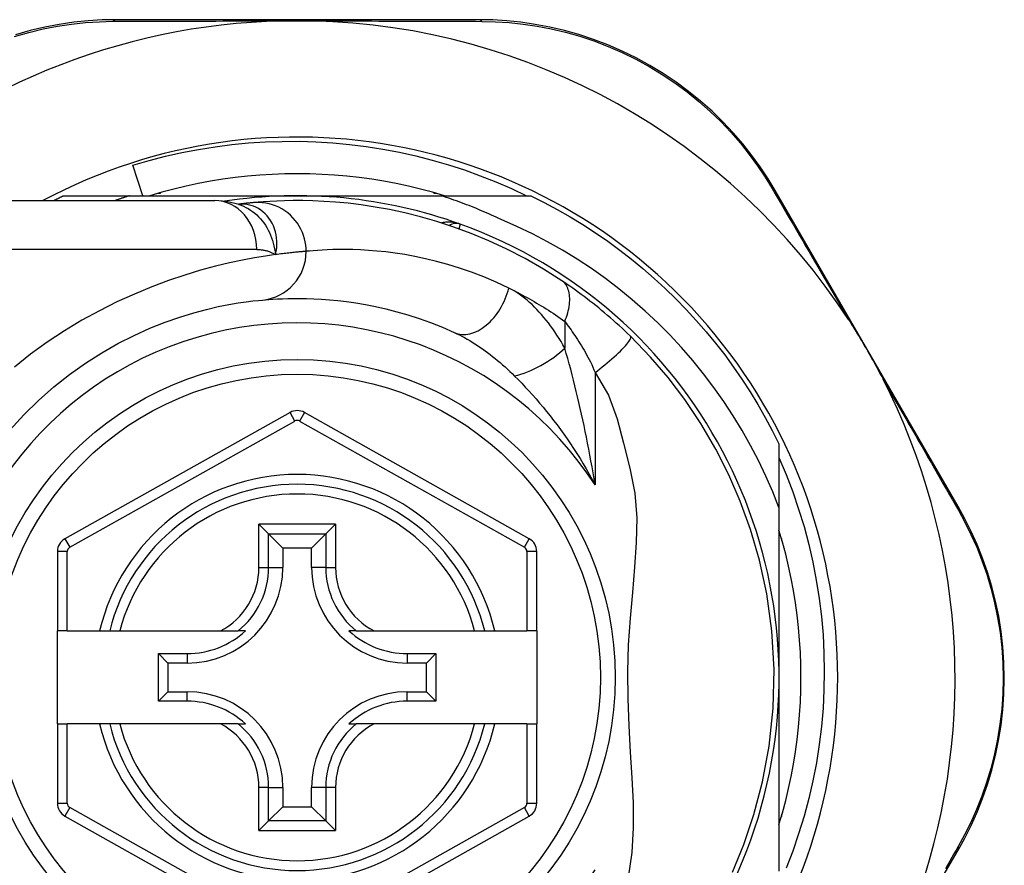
# Model space of a CAD drawing. Header units: inches. Extents: x 14 to 456, y 41 to 215.
# Tile 124 of 256: x 62.997 to 63.789, y 130.762 to 131.443. Entities that reach past the tile are written whole.
import ezdxf

# ---------------------------------------------------------------- set-up
doc = ezdxf.new("R2010")
doc.units = ezdxf.units.IN
doc.header["$MEASUREMENT"] = 0
doc.layers.add('Visible Edges(ANSI)', color=7, linetype='Continuous', lineweight=25)
doc.layers.add('Visible Tangent Edges(ANSI)', color=7, linetype='Continuous', lineweight=25)

msp = doc.modelspace()

# ---------------------------------------------------------------- linework, layer by layer
at = {"layer": 'Visible Edges(ANSI)'}
for p, q in [((63.36645, 131.44303), (63.07437, 131.44303)), ((63.09597, 131.3013), (63.08803, 131.32591)), ((63.03214, 131.3013), (63.0852, 131.3013)), ((63.0852, 131.3013), (63.22022, 131.3013)), ((63.10831, 131.30327), (63.11022, 131.30327)), ((63.11022, 131.30327), (63.11022, 131.30381)), ((63.22022, 131.3013), (63.33614, 131.3013)), ((63.33022, 131.30381), (63.33022, 131.30327)), ((63.33022, 131.30327), (63.33213, 131.30327)), ((63.33614, 131.3013), (63.40831, 131.3013)), ((63.75235, 131.05097), (63.60495, 131.30553)), ((62.91653, 131.29737), (63.15379, 131.29737)), ((63.17297, 131.29445), (63.17292, 131.29444)), ((63.21444, 131.1268), (63.03326, 131.02516)), ((63.40702, 131.02516), (63.226, 131.1268)), ((63.60802, 131.10159), (63.60802, 131.05021)), ((63.60802, 131.05021), (63.60802, 130.91351)), ((63.18939, 131.03686), (63.19723, 131.02902)), ((63.24322, 131.02902), (63.25106, 131.03686)), ((63.19723, 131.02902), (63.20866, 131.01759)), ((63.24322, 131.02902), (63.23179, 131.01759)), ((63.60999, 131.02542), (63.60999, 131.02351)), ((63.60999, 131.02351), (63.61053, 131.02351)), ((63.02722, 131.01486), (63.02722, 130.95091)), ((63.20866, 131.01759), (63.20866, 131.00209)), ((63.23179, 131.01759), (63.20866, 131.01759)), ((63.23179, 131.00209), (63.23179, 131.01759)), ((63.41305, 130.95091), (63.41305, 131.01486)), ((63.0351, 130.95091), (63.02722, 130.95091)), ((63.02722, 130.87611), (63.02722, 130.95091)), ((63.0351, 130.95091), (63.06118, 130.95091)), ((63.06118, 130.95091), (63.06928, 130.95091)), ((63.06928, 130.95091), (63.0774, 130.95091)), ((63.0774, 130.95091), (63.15838, 130.95091)), ((63.15838, 130.95091), (63.17266, 130.95091)), ((63.17857, 130.95091), (63.17266, 130.95091)), ((63.26779, 130.95091), (63.26188, 130.95091)), ((63.26779, 130.95091), (63.28207, 130.95091)), ((63.28207, 130.95091), (63.36304, 130.95091)), ((63.36304, 130.95091), (63.37117, 130.95091)), ((63.37117, 130.95091), (63.37927, 130.95091)), ((63.37927, 130.95091), (63.40518, 130.95091)), ((63.41305, 130.95091), (63.40518, 130.95091)), ((63.41305, 130.95091), (63.41305, 130.87611)), ((63.10856, 130.89436), (63.10856, 130.93265)), ((63.10856, 130.93265), (63.11614, 130.92507)), ((63.10856, 130.93265), (63.13164, 130.93265)), ((63.30881, 130.93265), (63.33189, 130.93265)), ((63.33189, 130.93265), (63.32431, 130.92507)), ((63.33189, 130.93265), (63.33189, 130.89436)), ((63.11614, 130.92507), (63.11614, 130.90194)), ((63.13164, 130.92507), (63.11614, 130.92507)), ((63.32431, 130.92507), (63.30881, 130.92507)), ((63.32431, 130.90194), (63.32431, 130.92507)), ((63.60802, 130.91351), (63.60802, 130.7576)), ((63.10856, 130.89436), (63.11614, 130.90194)), ((63.11614, 130.90194), (63.13164, 130.90194)), ((63.30881, 130.90194), (63.32431, 130.90194)), ((63.33189, 130.89436), (63.32431, 130.90194)), ((63.13164, 130.89436), (63.10856, 130.89436)), ((63.33189, 130.89436), (63.30881, 130.89436)), ((63.02722, 130.87611), (63.02722, 130.81216)), ((63.02722, 130.87611), (63.0351, 130.87611)), ((63.06118, 130.87611), (63.0351, 130.87611)), ((63.06928, 130.87611), (63.06118, 130.87611)), ((63.0774, 130.87611), (63.06928, 130.87611)), ((63.15838, 130.87611), (63.0774, 130.87611)), ((63.17266, 130.87611), (63.15838, 130.87611)), ((63.17266, 130.87611), (63.17857, 130.87611)), ((63.26188, 130.87611), (63.26779, 130.87611)), ((63.28207, 130.87611), (63.26779, 130.87611)), ((63.36304, 130.87611), (63.28207, 130.87611)), ((63.37117, 130.87611), (63.36304, 130.87611)), ((63.37927, 130.87611), (63.37117, 130.87611)), ((63.40518, 130.87611), (63.37927, 130.87611)), ((63.40518, 130.87611), (63.41305, 130.87611)), ((63.41305, 130.81215), (63.41305, 130.87611)), ((63.20866, 130.82492), (63.20866, 130.80942)), ((63.23179, 130.80942), (63.23179, 130.82492)), ((63.19723, 130.79799), (63.20866, 130.80942)), ((63.20866, 130.80942), (63.23179, 130.80942)), ((63.24322, 130.79799), (63.23179, 130.80942)), ((63.03326, 130.80186), (63.21444, 130.70021)), ((63.226, 130.70022), (63.40702, 130.80185)), ((63.61053, 130.80351), (63.60999, 130.80351)), ((63.60999, 130.80351), (63.60999, 130.8016)), ((63.19723, 130.79799), (63.18939, 130.79015)), ((63.25106, 130.79015), (63.24322, 130.79799)), ((63.7099, 130.70171), (63.75215, 130.77445))]:
    msp.add_line(p, q, dxfattribs=at)
at = {"layer": 'Visible Edges(ANSI)', "flags": 128}
for points in [[(63.07437, 131.44303), (63.06324, 131.44281), (63.05188, 131.44211), (63.04034, 131.44093), (63.02868, 131.43922), (63.01696, 131.43698), (63.00519, 131.43421), (62.99343, 131.43088)], [(63.60495, 131.30553), (63.59921, 131.31501), (63.59294, 131.32446), (63.58617, 131.33381), (63.57888, 131.34301), (63.57111, 131.35201), (63.56285, 131.36077), (63.55412, 131.36926), (63.54493, 131.37744), (63.53528, 131.38525), (63.52521, 131.39267), (63.51477, 131.39966), (63.50401, 131.40619), (63.49297, 131.41223), (63.48169, 131.41776), (63.47023, 131.42275), (63.45863, 131.42716), (63.44696, 131.431), (63.43525, 131.43428), (63.42354, 131.43702), (63.41188, 131.43922), (63.4003, 131.44091), (63.38884, 131.4421), (63.37755, 131.4428), (63.36645, 131.44303)], [(63.2079, 131.44204), (63.20893, 131.44206), (63.20996, 131.44208), (63.21099, 131.4421), (63.21202, 131.44212), (63.21305, 131.44213), (63.21408, 131.44214), (63.21511, 131.44215), (63.21613, 131.44216), (63.21716, 131.44217), (63.21818, 131.44217), (63.21921, 131.44217), (63.22023, 131.44218), (63.22126, 131.44217), (63.22228, 131.44217), (63.2233, 131.44217), (63.22433, 131.44216), (63.22536, 131.44215), (63.22638, 131.44214), (63.22741, 131.44213), (63.22843, 131.44212), (63.22946, 131.4421), (63.23049, 131.44208), (63.23152, 131.44206), (63.23254, 131.44204)], [(63.08803, 131.32591), (63.10109, 131.32972), (63.11424, 131.33311), (63.12747, 131.33608), (63.14079, 131.33863), (63.15416, 131.34077), (63.1676, 131.34248), (63.18108, 131.34377), (63.1946, 131.34464), (63.20814, 131.34508), (63.2217, 131.3451), (63.23527, 131.3447), (63.24883, 131.34386), (63.26237, 131.3426), (63.27585, 131.34091), (63.28925, 131.3388), (63.30257, 131.33627), (63.3158, 131.33333), (63.32892, 131.32997), (63.34192, 131.3262), (63.35481, 131.32203), (63.36756, 131.31745), (63.38016, 131.31246), (63.39261, 131.30708), (63.4049, 131.3013)], [(63.33878, 131.3013), (63.32915, 131.30411), (63.31946, 131.30669), (63.30971, 131.30902), (63.29991, 131.31111), (63.29005, 131.31296), (63.28016, 131.31457), (63.27022, 131.31592), (63.26026, 131.31704), (63.25027, 131.3179), (63.24027, 131.31852), (63.23025, 131.3189), (63.22022, 131.31902), (63.2102, 131.3189), (63.20018, 131.31852), (63.19017, 131.3179), (63.18018, 131.31704), (63.17022, 131.31592), (63.16029, 131.31457), (63.15039, 131.31296), (63.14054, 131.31111), (63.13073, 131.30902), (63.12098, 131.30669), (63.11129, 131.30411), (63.10167, 131.3013)], [(63.02423, 131.29737), (63.02456, 131.29753), (63.02488, 131.2977), (63.02521, 131.29787), (63.02554, 131.29803), (63.02587, 131.2982), (63.0262, 131.29836), (63.02653, 131.29853), (63.02686, 131.2987), (63.02719, 131.29886), (63.02751, 131.29903), (63.02784, 131.29919), (63.02817, 131.29935), (63.0285, 131.29952), (63.02883, 131.29968), (63.02916, 131.29985), (63.02949, 131.30001), (63.02982, 131.30017), (63.03015, 131.30033), (63.03048, 131.3005), (63.03081, 131.30066), (63.03115, 131.30082), (63.03148, 131.30098), (63.03181, 131.30114), (63.03214, 131.3013)], [(63.0852, 131.3013), (63.08471, 131.30115), (63.08423, 131.30099), (63.08374, 131.30083), (63.08326, 131.30067), (63.08277, 131.30051), (63.08229, 131.30035), (63.0818, 131.30019), (63.08132, 131.30003), (63.08084, 131.29987), (63.08035, 131.2997), (63.07987, 131.29954), (63.07938, 131.29938), (63.0789, 131.29921), (63.07842, 131.29905), (63.07793, 131.29888), (63.07745, 131.29872), (63.07697, 131.29855), (63.07649, 131.29838), (63.076, 131.29821), (63.07552, 131.29805), (63.07504, 131.29788), (63.07456, 131.29771), (63.07408, 131.29754), (63.0736, 131.29737)], [(63.38436, 131.28216), (63.3824, 131.28308), (63.38044, 131.28399), (63.37847, 131.28489), (63.37649, 131.28578), (63.37452, 131.28666), (63.37253, 131.28753), (63.37055, 131.28839), (63.36856, 131.28923), (63.36656, 131.29007), (63.36456, 131.29089), (63.36256, 131.29171), (63.36055, 131.29251), (63.35854, 131.2933), (63.35652, 131.29408), (63.3545, 131.29485), (63.35248, 131.29561), (63.35045, 131.29636), (63.34842, 131.2971), (63.34638, 131.29783), (63.34434, 131.29855), (63.3423, 131.29925), (63.34025, 131.29995), (63.3382, 131.30063), (63.33614, 131.3013)], [(63.40831, 131.3013), (63.41902, 131.29592), (63.42958, 131.29024), (63.43998, 131.28427), (63.45021, 131.27802), (63.46026, 131.27148), (63.47012, 131.26467), (63.47979, 131.25758), (63.48926, 131.25023), (63.49852, 131.24261), (63.50757, 131.23475), (63.51639, 131.22663), (63.52499, 131.21827), (63.53334, 131.20968), (63.54146, 131.20085), (63.54933, 131.19181), (63.55694, 131.18254), (63.5643, 131.17307), (63.57138, 131.1634), (63.5782, 131.15354), (63.58473, 131.14349), (63.59099, 131.13326), (63.59696, 131.12286), (63.60264, 131.11231), (63.60802, 131.10159)], [(63.17322, 131.29434), (63.16333, 131.29666), (63.15379, 131.29737)], [(63.18497, 131.29574), (63.18463, 131.29571), (63.18427, 131.29568), (63.1839, 131.29564), (63.18352, 131.29561), (63.18312, 131.29557), (63.18271, 131.29553), (63.18229, 131.29549), (63.18185, 131.29544), (63.1814, 131.2954), (63.18093, 131.29535), (63.18045, 131.2953), (63.17996, 131.29525), (63.17945, 131.29519), (63.17893, 131.29514), (63.1784, 131.29508), (63.17785, 131.29502), (63.17728, 131.29496), (63.17671, 131.29489), (63.17612, 131.29482), (63.17552, 131.29475), (63.1749, 131.29468), (63.17427, 131.2946), (63.17362, 131.29453), (63.17297, 131.29445)], [(63.43316, 131.23289), (63.41838, 131.24226), (63.40361, 131.25073), (63.38892, 131.25831), (63.37441, 131.26504), (63.36016, 131.27095), (63.34623, 131.27609), (63.33268, 131.28052), (63.31953, 131.2843), (63.30683, 131.28747), (63.29462, 131.29009), (63.28292, 131.29221), (63.27176, 131.29389), (63.26117, 131.29518), (63.25114, 131.29612), (63.24171, 131.29676), (63.23288, 131.29716), (63.22466, 131.29734), (63.21707, 131.29735), (63.21011, 131.29723), (63.20378, 131.29701), (63.1981, 131.29673), (63.19307, 131.2964), (63.18869, 131.29607), (63.18497, 131.29574)], [(63.60802, 131.05021), (63.60293, 131.06301), (63.59741, 131.07563), (63.59148, 131.08806), (63.58512, 131.10029), (63.57835, 131.11232), (63.57116, 131.12412), (63.56358, 131.13568), (63.55562, 131.14698), (63.54729, 131.15798), (63.53859, 131.1687), (63.52954, 131.17911), (63.52014, 131.18921), (63.5104, 131.19899), (63.50033, 131.20843), (63.48994, 131.21754), (63.47923, 131.2263), (63.46825, 131.23467), (63.45699, 131.24266), (63.44548, 131.25026), (63.43371, 131.25746), (63.42171, 131.26426), (63.40948, 131.27065), (63.39702, 131.27662), (63.38436, 131.28216)], [(63.4884, 131.18815), (63.48618, 131.1903), (63.48394, 131.19244), (63.48166, 131.19457), (63.47937, 131.19669), (63.47705, 131.19879), (63.47471, 131.20088), (63.47236, 131.20295), (63.47, 131.20498), (63.46764, 131.20699), (63.46528, 131.20896), (63.46292, 131.21091), (63.46056, 131.21281), (63.45821, 131.21469), (63.45587, 131.21652), (63.45353, 131.21833), (63.4512, 131.22009), (63.44888, 131.22183), (63.44658, 131.22352), (63.44429, 131.22518), (63.44201, 131.22681), (63.43976, 131.22839), (63.43753, 131.22993), (63.43533, 131.23143), (63.43316, 131.23289)], [(62.98902, 131.1126), (63.00021, 131.12489), (63.01196, 131.13648), (63.02419, 131.14731), (63.03682, 131.15735), (63.04975, 131.16651), (63.06285, 131.1748), (63.07597, 131.18223), (63.08898, 131.18881), (63.10172, 131.19456), (63.11405, 131.1995), (63.12584, 131.20365), (63.13692, 131.20704), (63.14719, 131.20979), (63.15658, 131.21199), (63.16506, 131.2137), (63.17258, 131.215), (63.1791, 131.21594), (63.18457, 131.2166), (63.18895, 131.21704), (63.1922, 131.21734)], [(63.1922, 131.21734), (63.19466, 131.21755), (63.1975, 131.21778), (63.20072, 131.218), (63.20432, 131.21821), (63.20829, 131.21839), (63.21263, 131.21853), (63.21734, 131.21861), (63.22241, 131.21862), (63.22782, 131.21853), (63.23358, 131.21834), (63.23968, 131.21802), (63.24612, 131.21754), (63.25289, 131.21688), (63.25999, 131.21603), (63.26742, 131.21495), (63.27518, 131.21363), (63.28326, 131.21204), (63.29164, 131.21015), (63.30028, 131.20793), (63.30917, 131.20537), (63.31829, 131.20243), (63.32759, 131.19911), (63.33707, 131.19537), (63.34669, 131.19118)], [(63.66396, 131.20162), (63.66521, 131.19968), (63.66645, 131.19773), (63.66767, 131.19578), (63.66889, 131.19382), (63.6701, 131.19184), (63.67131, 131.18984), (63.67252, 131.18783), (63.67372, 131.18583), (63.67489, 131.18384), (63.67605, 131.18188), (63.67719, 131.17992), (63.67834, 131.17795), (63.67947, 131.17598), (63.6806, 131.17401), (63.68173, 131.17203), (63.68286, 131.17005), (63.68397, 131.16806), (63.68509, 131.16605), (63.68622, 131.16401), (63.68735, 131.16194), (63.68848, 131.15985), (63.68959, 131.15777), (63.69068, 131.15568), (63.69175, 131.15362)], [(63.57062, 130.75674), (63.57979, 130.77909), (63.5879, 130.80323), (63.59479, 130.82954), (63.60007, 130.85815), (63.60328, 130.88873), (63.60403, 130.91989), (63.60224, 130.95096), (63.59816, 130.98066), (63.59231, 131.00787), (63.58512, 131.03267), (63.5769, 131.05541), (63.56767, 131.07668), (63.55724, 131.09727), (63.54518, 131.11783), (63.53212, 131.13727), (63.51879, 131.15482), (63.50451, 131.17144), (63.4884, 131.18815)], [(63.60802, 131.09042), (63.61376, 131.07682), (63.61904, 131.06302), (63.62384, 131.04902), (63.62815, 131.03486), (63.63196, 131.02058), (63.63527, 131.00619), (63.63807, 130.99171), (63.64037, 130.97714), (63.64216, 130.96251), (63.64345, 130.94782), (63.64422, 130.93309), (63.64448, 130.91834), (63.64423, 130.90356), (63.64346, 130.88879), (63.64218, 130.87404), (63.64038, 130.85937), (63.63808, 130.84479), (63.63527, 130.8303), (63.63196, 130.81594), (63.62815, 130.8017), (63.62385, 130.7876), (63.61906, 130.77365), (63.61378, 130.75987)], [(63.75215, 130.77445), (63.75755, 130.78419), (63.76265, 130.79436), (63.76742, 130.80493), (63.7718, 130.81587), (63.77576, 130.82714), (63.77927, 130.83871), (63.7823, 130.85056), (63.78483, 130.86267), (63.78681, 130.87499), (63.78823, 130.88748), (63.78909, 130.90008), (63.78938, 130.91273), (63.78911, 130.92539), (63.78827, 130.93799), (63.78686, 130.95048), (63.78488, 130.9628), (63.78235, 130.9749), (63.77932, 130.98674), (63.77582, 130.99831), (63.77187, 131.00956), (63.76752, 131.02049), (63.76279, 131.03105), (63.75772, 131.04121), (63.75235, 131.05097)], [(63.60802, 130.79495), (63.61083, 130.80458), (63.6134, 130.81427), (63.61574, 130.82402), (63.61783, 130.83382), (63.61968, 130.84368), (63.62128, 130.85357), (63.62264, 130.86351), (63.62375, 130.87347), (63.62462, 130.88346), (63.62524, 130.89346), (63.62561, 130.90348), (63.62573, 130.91351), (63.62561, 130.92353), (63.62524, 130.93355), (63.62462, 130.94356), (63.62375, 130.95355), (63.62264, 130.96351), (63.62128, 130.97344), (63.61968, 130.98334), (63.61783, 130.99319), (63.61574, 131.003), (63.6134, 131.01275), (63.61083, 131.02244), (63.60802, 131.03206)]]:
    msp.add_lwpolyline(points, dxfattribs=at)
at = {"layer": 'Visible Edges(ANSI)'}
msp.add_circle((63.22022, 130.91351), 0.25591, dxfattribs=at)
for centre, radius, start, end in [((63.22022, 130.91265), 0.52953, 91.33308, 133.40464), ((63.22022, 130.91265), 0.52953, 33.07249, 88.66692), ((63.22022, 130.91351), 0.43504, 241.92751, 118.07249), ((63.22022, 130.91351), 0.3878, 70.21195, 98.66609), ((63.22022, 130.91351), 0.3878, 261.33391, 70.21195), ((63.34818, 131.26914), 0.00984, 70.21195, 123.93658), ((63.22022, 130.91265), 0.52953, 341.08535, 27.06854), ((63.22022, 131.1165), 0.01181, 60.68681, 119.29123), ((63.22022, 130.91351), 0.15551, 13.91643, 166.08357), ((63.03903, 131.01486), 0.01181, 119.29123, 180), ((63.40124, 131.01486), 0.01181, 0, 60.68681), ((63.13164, 131.00209), 0.07702, 270, 0), ((63.30881, 131.00209), 0.07702, 180, 270), ((63.13164, 131.00209), 0.06944, 270, 312.51741), ((63.30881, 131.00209), 0.06944, 227.48259, 270), ((63.13164, 130.82492), 0.07702, 0, 90), ((63.30881, 130.82492), 0.07702, 90, 180), ((63.13164, 130.82492), 0.06944, 47.48259, 90), ((63.30881, 130.82492), 0.06944, 90, 132.51741), ((63.22022, 130.91351), 0.15551, 193.91643, 346.08357), ((63.03903, 130.81216), 0.01181, 180, 240.70877), ((63.40124, 130.81215), 0.01181, 299.31319, 0)]:
    msp.add_arc(centre, radius, start, end, dxfattribs=at)
at = {"layer": 'Visible Tangent Edges(ANSI)'}
for p, q in [((63.18769, 131.258), (62.91653, 131.258)), ((63.43562, 131.20013), (63.43562, 131.17847)), ((63.45993, 131.15898), (63.45993, 131.06847)), ((63.21829, 131.11993), (63.21444, 131.1268)), ((63.226, 131.1268), (63.22215, 131.11993)), ((63.03711, 131.01829), (63.21829, 131.11993)), ((63.22215, 131.11993), (63.40317, 131.01829)), ((63.18939, 131.00209), (63.18939, 131.03686)), ((63.25106, 131.03686), (63.18939, 131.03686)), ((63.25106, 131.03686), (63.25106, 131.00209)), ((63.03326, 131.02516), (63.03711, 131.01829)), ((63.19723, 131.00209), (63.19723, 131.02902)), ((63.19723, 131.02902), (63.24322, 131.02902)), ((63.24322, 131.02902), (63.24322, 131.00209)), ((63.40317, 131.01829), (63.40702, 131.02516)), ((63.0351, 131.01486), (63.02722, 131.01486)), ((63.0351, 130.95091), (63.0351, 131.01486)), ((63.41305, 131.01486), (63.40518, 131.01486)), ((63.40518, 131.01486), (63.40518, 130.95091)), ((63.18939, 131.00209), (63.19723, 131.00209)), ((63.19723, 131.00209), (63.20866, 131.00209)), ((63.24322, 131.00209), (63.23179, 131.00209)), ((63.24322, 131.00209), (63.25106, 131.00209)), ((63.13164, 130.93265), (63.13164, 130.92507)), ((63.30881, 130.93265), (63.30881, 130.92507)), ((63.13164, 130.89436), (63.13164, 130.90194)), ((63.30881, 130.89436), (63.30881, 130.90194)), ((63.0351, 130.81216), (63.0351, 130.87611)), ((63.40518, 130.87611), (63.40518, 130.81215)), ((63.18939, 130.79015), (63.18939, 130.82492)), ((63.19723, 130.82492), (63.18939, 130.82492)), ((63.19723, 130.79799), (63.19723, 130.82492)), ((63.19723, 130.82492), (63.20866, 130.82492)), ((63.24322, 130.82492), (63.23179, 130.82492)), ((63.25106, 130.82492), (63.24322, 130.82492)), ((63.24322, 130.82492), (63.24322, 130.79799)), ((63.25106, 130.82492), (63.25106, 130.79015)), ((63.02722, 130.81216), (63.0351, 130.81216)), ((63.03711, 130.80872), (63.03326, 130.80186)), ((63.21829, 130.70708), (63.03711, 130.80872)), ((63.40317, 130.80872), (63.22215, 130.70708)), ((63.40702, 130.80185), (63.40317, 130.80872)), ((63.40518, 130.81215), (63.41305, 130.81215)), ((63.24322, 130.79799), (63.19723, 130.79799)), ((63.18939, 130.79015), (63.25106, 130.79015))]:
    msp.add_line(p, q, dxfattribs=at)
at = {"layer": 'Visible Tangent Edges(ANSI)', "flags": 128}
for points in [[(62.99274, 131.42956), (63.00425, 131.43284), (63.01576, 131.43559), (63.02724, 131.43781), (63.03864, 131.43952), (63.04993, 131.44072), (63.06105, 131.44144), (63.07194, 131.44171)], [(63.07194, 131.44171), (63.07717, 131.44173), (63.08245, 131.44175), (63.08777, 131.44177), (63.09313, 131.44179), (63.09853, 131.44181), (63.10398, 131.44183), (63.10946, 131.44185), (63.11498, 131.44187), (63.12055, 131.44188), (63.12615, 131.4419), (63.13178, 131.44192), (63.13746, 131.44193), (63.14317, 131.44195), (63.14891, 131.44196), (63.15469, 131.44197), (63.16049, 131.44198), (63.16634, 131.44199), (63.17221, 131.442), (63.17811, 131.44201), (63.18404, 131.44202), (63.18998, 131.44203), (63.19595, 131.44203), (63.20192, 131.44203), (63.2079, 131.44204)], [(63.23254, 131.44204), (63.23853, 131.44203), (63.24452, 131.44203), (63.25049, 131.44203), (63.25645, 131.44202), (63.26238, 131.44201), (63.26829, 131.442), (63.27417, 131.44199), (63.28002, 131.44198), (63.28584, 131.44197), (63.29164, 131.44196), (63.2974, 131.44195), (63.30313, 131.44193), (63.30882, 131.44192), (63.31448, 131.4419), (63.32011, 131.44188), (63.3257, 131.44187), (63.33125, 131.44185), (63.33676, 131.44183), (63.34223, 131.44181), (63.34765, 131.44179), (63.35303, 131.44177), (63.35837, 131.44175), (63.36365, 131.44173), (63.36889, 131.4417)], [(63.36889, 131.4417), (63.37974, 131.44143), (63.39079, 131.4407), (63.402, 131.4395), (63.41334, 131.43781), (63.42475, 131.43562), (63.4362, 131.43291), (63.44766, 131.42968), (63.45909, 131.4259), (63.47044, 131.42156), (63.48166, 131.41667), (63.49269, 131.41125), (63.5035, 131.40533), (63.51405, 131.39894), (63.52427, 131.3921), (63.53414, 131.38485), (63.54359, 131.37721), (63.55261, 131.36922), (63.56118, 131.36093), (63.56928, 131.35237), (63.57692, 131.34358), (63.58408, 131.33459), (63.59074, 131.32546), (63.5969, 131.31624), (63.60257, 131.30699)], [(63.60257, 131.30699), (63.60495, 131.30292), (63.60735, 131.29881), (63.60976, 131.29468), (63.6122, 131.29051), (63.61465, 131.28632), (63.61712, 131.28209), (63.6196, 131.27783), (63.6221, 131.27355), (63.62462, 131.26923), (63.62715, 131.26489), (63.62969, 131.26053), (63.63226, 131.25613), (63.63483, 131.25172), (63.63742, 131.24727), (63.64002, 131.2428), (63.64263, 131.23831), (63.64526, 131.2338), (63.6479, 131.22926), (63.65055, 131.2247), (63.65321, 131.22013), (63.65588, 131.21553), (63.65857, 131.2109), (63.66126, 131.20627), (63.66396, 131.20162)], [(63.17425, 131.29454), (63.17417, 131.29454), (63.1741, 131.29453), (63.17403, 131.29453), (63.17396, 131.29453), (63.17389, 131.29452), (63.17383, 131.29452), (63.17377, 131.29451), (63.17371, 131.29451), (63.17365, 131.29451), (63.17359, 131.2945), (63.17353, 131.2945), (63.17348, 131.29449), (63.17343, 131.29449), (63.17338, 131.29449), (63.17333, 131.29448), (63.17328, 131.29448), (63.17324, 131.29447), (63.17319, 131.29447), (63.17315, 131.29447), (63.17311, 131.29446), (63.17307, 131.29446), (63.17304, 131.29445), (63.173, 131.29445), (63.17297, 131.29445)], [(63.17321, 131.29435), (63.17516, 131.29365), (63.17708, 131.29285), (63.17896, 131.29194), (63.1808, 131.29092), (63.18259, 131.28979), (63.18432, 131.28857), (63.18599, 131.28725), (63.18759, 131.28584), (63.18914, 131.28435), (63.19061, 131.28276), (63.19201, 131.2811), (63.19333, 131.27935), (63.19458, 131.27753), (63.19574, 131.27564), (63.19681, 131.2737), (63.19779, 131.27169), (63.19869, 131.26963), (63.19951, 131.26752), (63.20024, 131.26536), (63.2009, 131.26315), (63.20147, 131.26089), (63.20197, 131.25859), (63.2024, 131.25624), (63.20275, 131.25386)], [(63.20275, 131.25386), (63.20333, 131.25659), (63.2037, 131.25932), (63.20387, 131.26201), (63.20384, 131.26467), (63.20363, 131.26728), (63.20324, 131.26983), (63.20267, 131.27231), (63.20193, 131.27472), (63.20103, 131.27702), (63.19997, 131.27923), (63.19877, 131.28131), (63.19743, 131.28327), (63.19596, 131.2851), (63.19437, 131.28679), (63.19267, 131.28833), (63.19087, 131.28971), (63.18898, 131.29093), (63.18702, 131.29198), (63.18499, 131.29286), (63.18291, 131.29356), (63.18078, 131.29408), (63.17861, 131.29442), (63.17643, 131.29457), (63.17425, 131.29454)], [(63.22745, 131.25654), (63.22737, 131.25899), (63.22713, 131.2615), (63.22672, 131.26405), (63.22613, 131.26662), (63.22536, 131.26919), (63.22439, 131.27175), (63.22324, 131.27427), (63.22189, 131.27674), (63.22036, 131.27913), (63.21865, 131.28142), (63.21676, 131.28358), (63.21472, 131.28561), (63.21254, 131.28748), (63.21023, 131.28918), (63.20783, 131.29069), (63.20534, 131.29202), (63.20279, 131.29315), (63.2002, 131.29408), (63.19759, 131.29481), (63.19499, 131.29535), (63.19241, 131.2957), (63.18987, 131.29588), (63.18739, 131.29589), (63.18497, 131.29574)], [(63.35151, 131.2784), (63.3509, 131.27862), (63.35029, 131.27881), (63.34967, 131.279), (63.34904, 131.27917), (63.34841, 131.27933), (63.34778, 131.27947), (63.34715, 131.2796), (63.34651, 131.27972), (63.34588, 131.27982), (63.34524, 131.2799), (63.3446, 131.27997), (63.34396, 131.28003), (63.34332, 131.28007), (63.34269, 131.28009), (63.34205, 131.28009), (63.34141, 131.28008), (63.34078, 131.28006), (63.34015, 131.28001), (63.33952, 131.27995), (63.33889, 131.27987), (63.33827, 131.27977), (63.33765, 131.27965), (63.33704, 131.27951), (63.33644, 131.27935)], [(63.35068, 131.27451), (63.35075, 131.27481), (63.35081, 131.2751), (63.35087, 131.27538), (63.35093, 131.27565), (63.35098, 131.27591), (63.35103, 131.27616), (63.35108, 131.27639), (63.35113, 131.27662), (63.35117, 131.27683), (63.35122, 131.27702), (63.35126, 131.27721), (63.35129, 131.27738), (63.35133, 131.27754), (63.35136, 131.27769), (63.35139, 131.27782), (63.35141, 131.27794), (63.35143, 131.27805), (63.35145, 131.27814), (63.35147, 131.27822), (63.35148, 131.27829), (63.35149, 131.27834), (63.3515, 131.27837), (63.35151, 131.2784), (63.35151, 131.2784)], [(63.20275, 131.25386), (63.19478, 131.25269), (63.18592, 131.25123), (63.1762, 131.24941), (63.16568, 131.24717), (63.1544, 131.24448), (63.14241, 131.24126), (63.12978, 131.23743), (63.11664, 131.23299), (63.10308, 131.22791), (63.08921, 131.22218), (63.07515, 131.2158), (63.06099, 131.20875), (63.04686, 131.20102), (63.03285, 131.19261), (63.01908, 131.18349), (63.00562, 131.17371), (62.99255, 131.16332)], [(63.18769, 131.258), (63.18838, 131.25799), (63.18906, 131.25797), (63.18975, 131.25793), (63.19043, 131.25789), (63.1911, 131.25782), (63.19177, 131.25775), (63.19243, 131.25766), (63.19309, 131.25755), (63.19374, 131.25743), (63.19439, 131.2573), (63.19503, 131.25715), (63.19566, 131.25699), (63.19629, 131.25681), (63.19692, 131.25662), (63.19753, 131.25641), (63.19814, 131.25619), (63.19874, 131.25595), (63.19934, 131.25569), (63.19992, 131.25543), (63.20051, 131.25514), (63.20108, 131.25484), (63.20164, 131.25453), (63.2022, 131.2542), (63.20275, 131.25386)], [(63.22745, 131.25654), (63.22686, 131.25649), (63.22624, 131.25644), (63.22557, 131.25639), (63.22487, 131.25633), (63.22413, 131.25626), (63.22334, 131.25619), (63.22252, 131.25612), (63.22166, 131.25604), (63.22077, 131.25596), (63.21983, 131.25587), (63.21885, 131.25577), (63.21784, 131.25567), (63.21679, 131.25556), (63.2157, 131.25544), (63.21457, 131.25532), (63.21341, 131.25519), (63.2122, 131.25505), (63.21096, 131.25491), (63.20969, 131.25475), (63.20837, 131.25459), (63.20702, 131.25442), (63.20564, 131.25424), (63.20421, 131.25405), (63.20275, 131.25386)], [(63.39047, 131.22701), (63.38032, 131.23173), (63.37032, 131.23596), (63.3605, 131.23972), (63.35088, 131.24303), (63.3415, 131.24592), (63.33238, 131.24842), (63.32354, 131.25056), (63.31501, 131.25236), (63.30683, 131.25385), (63.29898, 131.25506), (63.29149, 131.25603), (63.28434, 131.25677), (63.27755, 131.25731), (63.27112, 131.25767), (63.26504, 131.25789), (63.25932, 131.25799), (63.25397, 131.25798), (63.24901, 131.25789), (63.24443, 131.25773), (63.24023, 131.25753), (63.23644, 131.25729), (63.23304, 131.25704), (63.23004, 131.25678), (63.22745, 131.25654)], [(63.43562, 131.20013), (63.43629, 131.20181), (63.4369, 131.20351), (63.43746, 131.20522), (63.43796, 131.20694), (63.4384, 131.20866), (63.43878, 131.21037), (63.43908, 131.21207), (63.43931, 131.21375), (63.43947, 131.2154), (63.43955, 131.21702), (63.43956, 131.2186), (63.43948, 131.22012), (63.43933, 131.2216), (63.4391, 131.22301), (63.4388, 131.22435), (63.43842, 131.22562), (63.43797, 131.22682), (63.43746, 131.22794), (63.43688, 131.22898), (63.43623, 131.22993), (63.43554, 131.2308), (63.43479, 131.23158), (63.434, 131.23228), (63.43316, 131.23289)], [(63.39047, 131.22701), (63.39232, 131.2261), (63.39418, 131.22517), (63.39604, 131.22423), (63.39791, 131.22326), (63.39978, 131.22228), (63.40165, 131.22128), (63.40353, 131.22026), (63.4054, 131.21923), (63.40729, 131.21818), (63.40917, 131.2171), (63.41106, 131.21601), (63.41294, 131.2149), (63.41483, 131.21378), (63.41672, 131.21263), (63.41861, 131.21147), (63.4205, 131.21028), (63.42239, 131.20908), (63.42428, 131.20786), (63.42617, 131.20662), (63.42806, 131.20537), (63.42995, 131.20409), (63.43184, 131.20279), (63.43373, 131.20147), (63.43562, 131.20013)], [(63.43562, 131.17847), (63.43411, 131.18118), (63.43256, 131.18386), (63.43096, 131.18648), (63.42933, 131.18906), (63.42766, 131.19159), (63.42596, 131.19406), (63.42423, 131.19648), (63.42246, 131.19885), (63.42066, 131.20115), (63.41883, 131.20339), (63.41697, 131.20557), (63.41509, 131.20768), (63.41317, 131.20973), (63.41123, 131.2117), (63.40925, 131.21361), (63.40725, 131.21544), (63.40523, 131.2172), (63.40317, 131.21887), (63.4011, 131.22047), (63.399, 131.22197), (63.39689, 131.22338), (63.39476, 131.22469), (63.39262, 131.22591), (63.39047, 131.22701)], [(63.43562, 131.20013), (63.4366, 131.19882), (63.43759, 131.19748), (63.43859, 131.19609), (63.4396, 131.19467), (63.44062, 131.19322), (63.44165, 131.19173), (63.44268, 131.1902), (63.44372, 131.18865), (63.44476, 131.18706), (63.44581, 131.18545), (63.44687, 131.1838), (63.44792, 131.18212), (63.44898, 131.1804), (63.45004, 131.17866), (63.4511, 131.17689), (63.45216, 131.17509), (63.45321, 131.17326), (63.45427, 131.1714), (63.4553, 131.16949), (63.45631, 131.16751), (63.45727, 131.16546), (63.4582, 131.16335), (63.45909, 131.16119), (63.45993, 131.15898)], [(63.34669, 131.19118), (63.34874, 131.19022), (63.3508, 131.18921), (63.35286, 131.18815), (63.35493, 131.18704), (63.35701, 131.18588), (63.35908, 131.18467), (63.36116, 131.18341), (63.36323, 131.18212), (63.36529, 131.18078), (63.36735, 131.17941), (63.3694, 131.17799), (63.37144, 131.17653), (63.37348, 131.17504), (63.37551, 131.1735), (63.37753, 131.17193), (63.37954, 131.17032), (63.38154, 131.16867), (63.38354, 131.16699), (63.38552, 131.16527), (63.38749, 131.16351), (63.38945, 131.16172), (63.3914, 131.1599), (63.39332, 131.15805), (63.39523, 131.15616)], [(63.45993, 131.15898), (63.46187, 131.16045), (63.46383, 131.16197), (63.46581, 131.16352), (63.46778, 131.16511), (63.46975, 131.16672), (63.47168, 131.16835), (63.47358, 131.16998), (63.47542, 131.1716), (63.47718, 131.1732), (63.47885, 131.17476), (63.48043, 131.17628), (63.48188, 131.17774), (63.48322, 131.17914), (63.48441, 131.18045), (63.48547, 131.18168), (63.48637, 131.18282), (63.48713, 131.18385), (63.48773, 131.18478), (63.48819, 131.18561), (63.4885, 131.18632), (63.48867, 131.18693), (63.4887, 131.18744), (63.48861, 131.18784), (63.4884, 131.18815)], [(63.45993, 131.06847), (63.45915, 131.07331), (63.45834, 131.07814), (63.45751, 131.08296), (63.45666, 131.08777), (63.45579, 131.09255), (63.45489, 131.09732), (63.45398, 131.10208), (63.45304, 131.10681), (63.45209, 131.11152), (63.45111, 131.1162), (63.45012, 131.12087), (63.4491, 131.1255), (63.44807, 131.13012), (63.44702, 131.1347), (63.44595, 131.13926), (63.44486, 131.14379), (63.44375, 131.1483), (63.44263, 131.15276), (63.44149, 131.15719), (63.44034, 131.16156), (63.43917, 131.16588), (63.438, 131.17015), (63.43681, 131.17434), (63.43562, 131.17847)], [(63.45993, 131.15898), (63.47069, 131.14076), (63.47776, 131.12169), (63.48297, 131.10202), (63.48805, 131.08191), (63.4921, 131.06175), (63.49352, 131.04186), (63.49318, 131.02211), (63.4918, 131.0022), (63.48998, 130.98193), (63.48817, 130.96112), (63.48673, 130.93964), (63.486, 130.91793), (63.48625, 130.8963), (63.48713, 130.87461), (63.48833, 130.85339), (63.48957, 130.83272), (63.49051, 130.81246), (63.49072, 130.79248), (63.48964, 130.77257), (63.48654, 130.75245)], [(63.39523, 131.15616), (63.39808, 131.15329), (63.40094, 131.15033), (63.40381, 131.14729), (63.40669, 131.14418), (63.40956, 131.14099), (63.41244, 131.13773), (63.4153, 131.1344), (63.41815, 131.13101), (63.42098, 131.12755), (63.42379, 131.12403), (63.42658, 131.12046), (63.42934, 131.11682), (63.43208, 131.11312), (63.43479, 131.10936), (63.43748, 131.10553), (63.44013, 131.10165), (63.44274, 131.0977), (63.44533, 131.09369), (63.44787, 131.08963), (63.45037, 131.08551), (63.45283, 131.08133), (63.45525, 131.07709), (63.45761, 131.07281), (63.45993, 131.06847)], [(63.69175, 131.15362), (63.69443, 131.14898), (63.6971, 131.14435), (63.69976, 131.13974), (63.70241, 131.13514), (63.70505, 131.13057), (63.70768, 131.12601), (63.71029, 131.12148), (63.71289, 131.11696), (63.71548, 131.11247), (63.71805, 131.108), (63.72061, 131.10356), (63.72316, 131.09913), (63.72569, 131.09473), (63.7282, 131.09036), (63.7307, 131.08601), (63.73319, 131.08169), (63.73566, 131.07739), (63.73811, 131.07313), (63.74054, 131.06889), (63.74295, 131.06468), (63.74535, 131.06051), (63.74773, 131.05636), (63.75008, 131.05225), (63.75242, 131.04818)], [(63.75242, 131.04818), (63.75764, 131.03861), (63.76256, 131.02864), (63.76716, 131.01829), (63.77138, 131.00759), (63.77522, 130.99655), (63.77862, 130.98522), (63.78156, 130.97362), (63.78401, 130.96177), (63.78594, 130.9497), (63.78731, 130.93747), (63.78812, 130.92513), (63.78839, 130.91274), (63.7881, 130.90035), (63.78727, 130.88801), (63.78589, 130.87578), (63.78396, 130.86371), (63.78151, 130.85186), (63.77857, 130.84025), (63.77516, 130.82891), (63.77131, 130.81786), (63.76706, 130.80714), (63.76243, 130.79678), (63.75747, 130.78681), (63.75223, 130.77726)], [(63.75223, 130.77726), (63.75055, 130.77433), (63.74886, 130.77138), (63.74715, 130.76842), (63.74544, 130.76544), (63.74371, 130.76244), (63.74198, 130.75943)]]:
    msp.add_lwpolyline(points, dxfattribs=at)
at = {"layer": 'Visible Tangent Edges(ANSI)'}
msp.add_circle((63.22022, 130.91351), 0.24409, dxfattribs=at)
for centre, radius, start, end in [((63.22022, 130.91351), 0.28543, 32.8812, 327.1188), ((63.22022, 131.1165), 0.00394, 60.68681, 119.29123), ((63.22022, 130.91351), 0.16339, 13.23324, 166.76676), ((63.22022, 130.91351), 0.14764, 14.67485, 165.32515), ((63.03903, 131.01486), 0.00394, 119.29123, 180), ((63.40124, 131.01486), 0.00394, 0, 60.68681), ((63.13164, 131.00209), 0.05775, 297.58522, 0), ((63.13164, 131.00209), 0.06559, 308.70967, 0), ((63.30881, 131.00209), 0.06559, 180, 231.29033), ((63.30881, 131.00209), 0.05775, 180, 242.41478), ((63.22022, 130.91351), 0.16339, 193.23324, 346.76676), ((63.22022, 130.91351), 0.14764, 194.67485, 345.32515), ((63.13164, 130.82492), 0.05775, 0, 62.41478), ((63.13164, 130.82492), 0.06559, 0, 51.29033), ((63.30881, 130.82492), 0.06559, 128.70967, 180), ((63.30881, 130.82492), 0.05775, 117.58522, 180), ((63.03903, 130.81216), 0.00394, 180, 240.70877), ((63.40124, 130.81215), 0.00394, 299.31319, 0)]:
    msp.add_arc(centre, radius, start, end, dxfattribs=at)
for centre, major_axis, ratio, start_param, end_param in [((63.07437, 131.43303), (0, 0.01), 0.487954, 0, 0.52137), ((63.36645, 131.43303), (0, 0.01), 0.488859, 5.761481, 6.283185), ((63.5963, 131.30052), (0.00865, 0.00501), 0.491578, 0, 0.522713), ((63.15379, 131.258), (0, 0.03937), 0.860915, 4.712389, 6.283185), ((63.1602, 131.49086), (0.01245, -0.19646), 0.394768, 0.00408, 0.020515), ((63.18858, 131.25654), (0.00362, -0.0392), 0.987056, 0, 1.480007), ((63.36301, 131.22701), (-0.01632, -0.03583), 0.663135, 0, 1.864107), ((63.41132, 131.17847), (0.034, 0.01985), 0.367954, 4.019795, 5.274641), ((63.74369, 131.04595), (0.00865, 0.00501), 0.490887, 5.760729, 6.283185), ((63.74351, 130.77948), (0.00865, -0.00502), 0.492909, 0, 0.523212)]:
    msp.add_ellipse(centre, major_axis=major_axis, ratio=ratio, start_param=start_param, end_param=end_param, dxfattribs=at)

doc.saveas('drawing.dxf')
